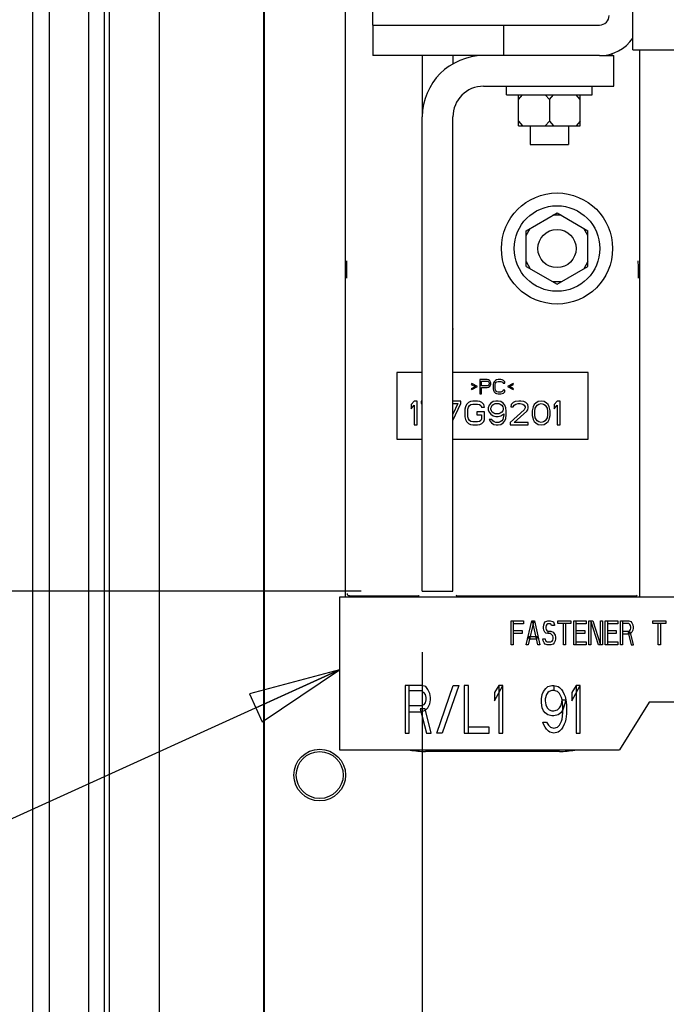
# Paper-space layout 'SUBMITTAL_E1H_1_2' of a CAD drawing. Header units: millimetres. Extents: x 0 to 841, y 0 to 594.
# Tile 13 of 30: x 296 to 329, y 426 to 477. Entities that reach past the tile are written whole.
import ezdxf

# ---------------------------------------------------------------- set-up
doc = ezdxf.new("R2010")
doc.units = ezdxf.units.MM
doc.header["$LTSCALE"] = 46.255
doc.layers.get('0').update_dxf_attribs({"linetype": 'CONTINUOUS'})
for name, color, linetype in [('002___PRT_ALL_AXES', 7, 'CONTINUOUS'), ('02___PRT_ALL_AXES', 7, 'CONTINUOUS'), ('DRAFTS', 7, 'CONTINUOUS'), ('ROUNDS', 7, 'CONTINUOUS')]:
    doc.layers.add(name, color=color, linetype=linetype)
doc.styles.get("Standard").update_dxf_attribs({"font": 'txt', "width": 0.725})
doc.dimstyles.new('DIMSTYLE_4', dxfattribs={"dimtxt": 3.5, "dimasz": 4.8, "dimexe": 3.2, "dimexo": 1.6, "dimgap": 0.875, "dimtad": 0, "dimtih": 1, "dimtoh": 1, "dimdec": 1, "dimzin": 0, "dimdsep": 46, "dimtxsty": 'STANDARD', "dimblk": 'CLOSED', "dimblk1": 'CLOSED', "dimblk2": 'CLOSED', "dimcen": 0.09, "dimadec": 0, "dimazin": 0, "dimtp": 0.4, "dimtm": 0.4, "dimtfac": 1, "dimtdec": 1, "dimtofl": 0, "dimtmove": 0, "dimatfit": 3, "dimldrblk": 'CLOSED', "dimfxl": 1, "dimtolj": 1, "dimtzin": 0, "dimarcsym": 0})
doc.dimstyles.get("Standard").update_dxf_attribs({"dimtxt": 3.5, "dimasz": 4.8, "dimexe": 3.2, "dimexo": 1.6, "dimtad": 0, "dimtih": 1, "dimtoh": 1, "dimdec": 1, "dimzin": 0, "dimdsep": 46, "dimtxsty": 'STANDARD', "dimblk": 'CLOSED', "dimblk1": 'CLOSED', "dimblk2": 'CLOSED', "dimcen": 0.09, "dimadec": 0, "dimazin": 0, "dimtol": 1, "dimtp": 0.4, "dimtm": 0.4, "dimtfac": 1, "dimtdec": 1, "dimtofl": 0, "dimtmove": 0, "dimatfit": 3, "dimldrblk": 'CLOSED', "dimfxl": 1, "dimtolj": 1, "dimtzin": 0, "dimarcsym": 0})

# ---------------------------------------------------------------- blocks, each defined once
blk = doc.blocks.new('*D45')
at = {"color": 2, "linetype": 'CONTINUOUS'}
blk.add_line((316.678, 444.288), (316.678, 265.634), dxfattribs=at)
at = {"color": 2, "linetype": 'CONTINUOUS', "insert": (314.928, 263.884), "char_height": 3.5, "width": 12.6875, "attachment_point": 3, "rotation": 90, "line_spacing_factor": 0.9}
blk.add_mtext('82\\P[3.2]', dxfattribs=at)
blk = doc.blocks.new('_CLOSED')
at = {"color": 0, "linetype": 'BYBLOCK'}
for p, q in [((0, 0), (-1, 0.167)), ((-1, 0.167), (-1, -0.167)), ((-1, -0.167), (0, 0)), ((-1, 0), (0, 0))]:
    blk.add_line(p, q, dxfattribs=at)
blk = doc.blocks.new('*D81')
at = {"color": 2, "linetype": 'CONTINUOUS'}
blk.add_line((313.478, 447.488), (274.488, 447.488), dxfattribs=at)
at = {"color": 2, "linetype": 'CONTINUOUS', "insert": (272.738, 449.238), "char_height": 3.5, "width": 15.225, "attachment_point": 3, "line_spacing_factor": 0.9}
blk.add_mtext('6X 613\\P[24.1]', dxfattribs=at)

psp = doc.layouts.new('SUBMITTAL_E1H_1_2')

# ---------------------------------------------------------------- linework, layer by layer
at = {"color": 7, "linetype": 'CONTINUOUS'}
for p, q in [((300.078, 344.238), (300.078, 502.304)), ((300.328, 344.238), (300.328, 502.319)), ((302.953, 347.288), (302.953, 502.54)), ((296.303, 502.001), (296.303, 344.238)), ((327.678, 475.788), (327.678, 496.538)), ((308.403, 379.813), (308.403, 480.413)), ((314.091, 477.088), (314.091, 477.888)), ((316.678, 475.488), (316.678, 472.288)), ((326.591, 475.488), (326.591, 475.601)), ((327.678, 475.788), (340.178, 475.788)), ((321.078, 473.438), (321.078, 473.888)), ((325.553, 473.438), (325.553, 473.888)), ((321.078, 473.438), (325.553, 473.438)), ((321.703, 473.188), (321.92, 473.438)), ((321.703, 471.813), (321.703, 473.438)), ((323.316, 473.188), (323.099, 473.438)), ((323.316, 473.188), (323.532, 473.438)), ((324.928, 473.188), (324.712, 473.438)), ((324.928, 471.813), (324.928, 473.438)), ((323.316, 473.188), (323.316, 472.063)), ((321.703, 472.063), (321.92, 471.813)), ((321.703, 471.813), (324.928, 471.813)), ((323.316, 472.063), (323.099, 471.813)), ((323.316, 472.063), (323.532, 471.813)), ((324.928, 472.063), (324.712, 471.813)), ((322.103, 466.331), (323.716, 467.262)), ((323.932, 467.137), (323.499, 467.137)), ((323.716, 467.262), (325.328, 466.331)), ((322.103, 466.081), (322.32, 466.456)), ((322.103, 464.469), (322.103, 466.331)), ((325.328, 466.081), (325.112, 466.456)), ((325.328, 464.469), (325.328, 466.331)), ((322.103, 464.719), (322.32, 464.344)), ((325.328, 464.719), (325.112, 464.344)), ((322.103, 464.469), (323.716, 463.538)), ((323.716, 463.538), (325.328, 464.469)), ((323.932, 463.663), (323.499, 463.663)), ((315.341, 458.922), (315.341, 455.422)), ((316.678, 458.922), (315.341, 458.922)), ((325.341, 458.922), (318.278, 458.922)), ((325.341, 455.422), (325.341, 458.922)), ((319.263, 458.34), (319.232, 458.292)), ((319.56, 458.18), (319.263, 458.34)), ((319.685, 458.547), (319.685, 457.797)), ((320.06, 458.547), (319.685, 458.547)), ((319.778, 458.228), (319.778, 458.467)), ((319.778, 458.467), (320.075, 458.467)), ((320.138, 458.531), (320.06, 458.547)), ((320.075, 458.467), (320.122, 458.451)), ((320.122, 458.451), (320.153, 458.419)), ((320.2, 458.483), (320.138, 458.531)), ((320.153, 458.419), (320.169, 458.372)), ((320.169, 458.324), (320.153, 458.276)), ((320.169, 458.372), (320.169, 458.324)), ((320.247, 458.419), (320.2, 458.483)), ((320.263, 458.372), (320.247, 458.419)), ((320.247, 458.26), (320.263, 458.308)), ((320.263, 458.308), (320.263, 458.372)), ((320.403, 458.372), (320.388, 458.292)), ((320.435, 458.435), (320.403, 458.372)), ((320.497, 458.499), (320.435, 458.435)), ((320.482, 458.292), (320.497, 458.356)), ((320.56, 458.531), (320.497, 458.499)), ((320.497, 458.356), (320.528, 458.403)), ((320.528, 458.403), (320.575, 458.435)), ((320.638, 458.547), (320.56, 458.531)), ((320.575, 458.435), (320.638, 458.451)), ((320.778, 458.547), (320.638, 458.547)), ((320.638, 458.451), (320.778, 458.451)), ((320.857, 458.531), (320.778, 458.547)), ((320.778, 458.451), (320.841, 458.435)), ((320.841, 458.435), (320.888, 458.403)), ((320.919, 458.499), (320.857, 458.531)), ((320.888, 458.403), (320.903, 458.356)), ((320.903, 458.356), (320.997, 458.356)), ((320.982, 458.435), (320.919, 458.499)), ((320.997, 458.356), (320.982, 458.435)), ((321.419, 458.34), (321.122, 458.18)), ((321.45, 458.292), (321.419, 458.34)), ((319.232, 458.292), (319.45, 458.18)), ((319.45, 458.18), (319.232, 458.068)), ((319.232, 458.068), (319.263, 458.02)), ((319.263, 458.02), (319.56, 458.18)), ((319.685, 457.797), (319.778, 457.797)), ((320.075, 458.228), (319.778, 458.228)), ((319.778, 457.797), (319.778, 458.132)), ((319.778, 458.132), (320.06, 458.132)), ((320.06, 458.132), (320.138, 458.148)), ((320.122, 458.244), (320.075, 458.228)), ((320.153, 458.276), (320.122, 458.244)), ((320.138, 458.148), (320.2, 458.196)), ((320.2, 458.196), (320.247, 458.26)), ((320.388, 458.292), (320.388, 458.052)), ((320.388, 458.052), (320.403, 457.973)), ((320.403, 457.973), (320.435, 457.909)), ((320.435, 457.909), (320.497, 457.845)), ((320.482, 458.052), (320.482, 458.292)), ((320.497, 457.989), (320.482, 458.052)), ((320.528, 457.941), (320.497, 457.989)), ((320.497, 457.845), (320.56, 457.813)), ((320.575, 457.909), (320.528, 457.941)), ((320.56, 457.813), (320.638, 457.797)), ((320.638, 457.893), (320.575, 457.909)), ((320.778, 457.893), (320.638, 457.893)), ((320.638, 457.797), (320.778, 457.797)), ((320.841, 457.909), (320.778, 457.893)), ((320.778, 457.797), (320.857, 457.813)), ((320.888, 457.941), (320.841, 457.909)), ((320.857, 457.813), (320.919, 457.845)), ((320.903, 457.989), (320.888, 457.941)), ((320.997, 457.989), (320.903, 457.989)), ((320.919, 457.845), (320.982, 457.909)), ((320.982, 457.909), (320.997, 457.989)), ((321.122, 458.18), (321.419, 458.02)), ((321.232, 458.18), (321.45, 458.292)), ((321.45, 458.068), (321.232, 458.18)), ((321.419, 458.02), (321.45, 458.068)), ((316.247, 457.422), (316.091, 457.236)), ((316.403, 457.422), (316.247, 457.422)), ((316.403, 456.172), (316.403, 457.422)), ((316.612, 457.422), (316.612, 457.289)), ((316.678, 457.422), (316.612, 457.422)), ((316.612, 457.289), (316.678, 457.289)), ((318.695, 457.422), (318.278, 457.422)), ((318.539, 457.289), (318.278, 456.73)), ((318.278, 457.289), (318.539, 457.289)), ((318.28, 456.4), (318.695, 457.289)), ((318.695, 457.289), (318.695, 457.422)), ((319.086, 457.342), (318.982, 457.236)), ((319.19, 457.395), (319.086, 457.342)), ((319.32, 457.422), (319.19, 457.395)), ((319.216, 457.236), (319.32, 457.262)), ((319.554, 457.422), (319.32, 457.422)), ((319.32, 457.262), (319.554, 457.262)), ((319.685, 457.395), (319.554, 457.422)), ((319.554, 457.262), (319.659, 457.236)), ((319.789, 457.342), (319.685, 457.395)), ((319.893, 457.236), (319.789, 457.342)), ((320.258, 457.316), (320.179, 457.209)), ((320.388, 457.395), (320.258, 457.316)), ((320.336, 457.209), (320.414, 457.262)), ((320.518, 457.422), (320.388, 457.395)), ((320.414, 457.262), (320.492, 457.289)), ((320.492, 457.289), (320.674, 457.289)), ((320.648, 457.422), (320.518, 457.422)), ((320.778, 457.395), (320.648, 457.422)), ((320.674, 457.289), (320.752, 457.262)), ((320.752, 457.262), (320.831, 457.209)), ((320.909, 457.316), (320.778, 457.395)), ((320.987, 457.209), (320.909, 457.316)), ((321.429, 457.342), (321.325, 457.236)), ((321.534, 457.395), (321.429, 457.342)), ((321.482, 457.209), (321.56, 457.262)), ((321.716, 457.422), (321.534, 457.395)), ((321.56, 457.262), (321.69, 457.289)), ((321.69, 457.289), (321.794, 457.289)), ((321.82, 457.422), (321.716, 457.422)), ((321.794, 457.289), (321.924, 457.262)), ((321.976, 457.395), (321.82, 457.422)), ((321.924, 457.262), (322.002, 457.209)), ((322.081, 457.342), (321.976, 457.395)), ((322.185, 457.236), (322.081, 457.342)), ((322.601, 457.316), (322.523, 457.236)), ((322.732, 457.395), (322.601, 457.316)), ((322.679, 457.209), (322.758, 457.262)), ((322.888, 457.422), (322.732, 457.395)), ((322.758, 457.262), (322.888, 457.289)), ((323.044, 457.395), (322.888, 457.422)), ((322.888, 457.289), (323.018, 457.262)), ((323.018, 457.262), (323.096, 457.209)), ((323.174, 457.316), (323.044, 457.395)), ((323.252, 457.236), (323.174, 457.316)), ((323.721, 457.422), (323.565, 457.236)), ((323.877, 457.422), (323.721, 457.422)), ((323.877, 456.172), (323.877, 457.422)), ((316.091, 457.236), (316.091, 457.023)), ((316.091, 457.023), (316.247, 457.209)), ((316.247, 457.209), (316.247, 456.172)), ((318.929, 457.13), (318.903, 456.997)), ((318.903, 456.997), (318.903, 456.598)), ((318.982, 457.236), (318.929, 457.13)), ((319.06, 456.997), (319.086, 457.103)), ((319.06, 456.598), (319.06, 456.997)), ((319.086, 457.103), (319.138, 457.183)), ((319.138, 457.183), (319.216, 457.236)), ((319.528, 456.864), (319.528, 456.704)), ((319.919, 456.864), (319.528, 456.864)), ((319.659, 457.236), (319.737, 457.183)), ((319.737, 457.183), (319.763, 457.103)), ((319.763, 457.103), (319.919, 457.103)), ((319.919, 457.103), (319.893, 457.236)), ((319.919, 456.465), (319.919, 456.864)), ((320.179, 457.209), (320.127, 457.076)), ((320.127, 457.076), (320.127, 456.97)), ((320.127, 456.97), (320.179, 456.837)), ((320.179, 456.837), (320.258, 456.731)), ((320.258, 457.05), (320.284, 457.13)), ((320.258, 456.997), (320.258, 457.05)), ((320.284, 456.917), (320.258, 456.997)), ((320.284, 457.13), (320.336, 457.209)), ((320.336, 456.837), (320.284, 456.917)), ((320.414, 456.784), (320.336, 456.837)), ((320.492, 456.757), (320.414, 456.784)), ((320.674, 456.757), (320.492, 456.757)), ((320.752, 456.784), (320.674, 456.757)), ((320.831, 456.837), (320.752, 456.784)), ((320.778, 456.651), (320.935, 456.757)), ((320.831, 457.209), (320.883, 457.13)), ((320.883, 456.917), (320.831, 456.837)), ((320.883, 457.13), (320.909, 457.05)), ((320.909, 456.997), (320.883, 456.917)), ((320.909, 457.05), (320.909, 456.997)), ((320.935, 456.757), (320.935, 456.704)), ((321.039, 457.076), (320.987, 457.209)), ((321.065, 456.89), (321.039, 457.076)), ((321.065, 456.704), (321.065, 456.89)), ((322.002, 456.97), (321.273, 456.305)), ((321.325, 457.236), (321.299, 457.13)), ((321.299, 457.13), (321.429, 457.13)), ((321.429, 457.13), (321.482, 457.209)), ((321.482, 456.305), (322.133, 456.89)), ((322.002, 457.209), (322.054, 457.13)), ((322.054, 457.076), (322.002, 456.97)), ((322.054, 457.13), (322.054, 457.076)), ((322.133, 456.89), (322.185, 456.97)), ((322.211, 457.13), (322.185, 457.236)), ((322.185, 456.97), (322.211, 457.076)), ((322.211, 457.076), (322.211, 457.13)), ((322.445, 457.05), (322.419, 456.917)), ((322.419, 456.917), (322.419, 456.677)), ((322.471, 457.13), (322.445, 457.05)), ((322.523, 457.236), (322.471, 457.13)), ((322.549, 456.89), (322.575, 457.05)), ((322.549, 456.704), (322.549, 456.89)), ((322.575, 457.05), (322.679, 457.209)), ((323.096, 457.209), (323.2, 457.05)), ((323.2, 457.05), (323.226, 456.89)), ((323.226, 456.89), (323.226, 456.704)), ((323.304, 457.13), (323.252, 457.236)), ((323.331, 457.05), (323.304, 457.13)), ((323.357, 456.917), (323.331, 457.05)), ((323.357, 456.677), (323.357, 456.917)), ((323.565, 457.236), (323.565, 457.023)), ((323.565, 457.023), (323.721, 457.209)), ((323.721, 457.209), (323.721, 456.172)), ((318.903, 456.598), (318.929, 456.465)), ((318.929, 456.465), (318.982, 456.358)), ((318.982, 456.358), (319.086, 456.252)), ((319.086, 456.491), (319.06, 456.598)), ((319.138, 456.411), (319.086, 456.491)), ((319.086, 456.252), (319.19, 456.199)), ((319.216, 456.358), (319.138, 456.411)), ((319.32, 456.332), (319.216, 456.358)), ((319.554, 456.332), (319.32, 456.332)), ((319.528, 456.704), (319.763, 456.704)), ((319.659, 456.358), (319.554, 456.332)), ((319.737, 456.411), (319.659, 456.358)), ((319.685, 456.199), (319.789, 456.252)), ((319.763, 456.491), (319.737, 456.411)), ((319.763, 456.704), (319.763, 456.491)), ((319.789, 456.252), (319.893, 456.358)), ((319.893, 456.358), (319.919, 456.465)), ((320.179, 456.465), (320.206, 456.385)), ((320.31, 456.465), (320.179, 456.465)), ((320.206, 456.385), (320.284, 456.278)), ((320.258, 456.731), (320.388, 456.651)), ((320.284, 456.278), (320.414, 456.199)), ((320.362, 456.385), (320.31, 456.465)), ((320.44, 456.332), (320.362, 456.385)), ((320.388, 456.651), (320.518, 456.624)), ((320.518, 456.305), (320.44, 456.332)), ((320.518, 456.624), (320.648, 456.624)), ((320.674, 456.305), (320.518, 456.305)), ((320.648, 456.624), (320.778, 456.651)), ((320.752, 456.332), (320.674, 456.305)), ((320.831, 456.385), (320.752, 456.332)), ((320.778, 456.199), (320.909, 456.278)), ((320.883, 456.465), (320.831, 456.385)), ((320.909, 456.544), (320.883, 456.465)), ((320.935, 456.704), (320.909, 456.544)), ((320.909, 456.278), (320.987, 456.385)), ((320.987, 456.385), (321.039, 456.518)), ((321.039, 456.518), (321.065, 456.704)), ((321.273, 456.305), (321.273, 456.172)), ((322.211, 456.305), (321.482, 456.305)), ((322.211, 456.172), (322.211, 456.305)), ((322.419, 456.677), (322.445, 456.544)), ((322.445, 456.544), (322.471, 456.465)), ((322.471, 456.465), (322.523, 456.358)), ((322.523, 456.358), (322.601, 456.278)), ((322.575, 456.544), (322.549, 456.704)), ((322.679, 456.385), (322.575, 456.544)), ((322.601, 456.278), (322.732, 456.199)), ((322.758, 456.332), (322.679, 456.385)), ((322.888, 456.305), (322.758, 456.332)), ((323.018, 456.332), (322.888, 456.305)), ((323.096, 456.385), (323.018, 456.332)), ((323.044, 456.199), (323.174, 456.278)), ((323.2, 456.544), (323.096, 456.385)), ((323.174, 456.278), (323.252, 456.358)), ((323.226, 456.704), (323.2, 456.544)), ((323.252, 456.358), (323.304, 456.465)), ((323.304, 456.465), (323.331, 456.544)), ((323.331, 456.544), (323.357, 456.677)), ((316.247, 456.172), (316.403, 456.172)), ((319.19, 456.199), (319.32, 456.172)), ((319.32, 456.172), (319.554, 456.172)), ((319.554, 456.172), (319.685, 456.199)), ((320.414, 456.199), (320.544, 456.172)), ((320.544, 456.172), (320.648, 456.172)), ((320.648, 456.172), (320.778, 456.199)), ((321.273, 456.172), (322.211, 456.172)), ((322.732, 456.199), (322.888, 456.172)), ((322.888, 456.172), (323.044, 456.199)), ((323.721, 456.172), (323.877, 456.172)), ((315.341, 455.422), (316.678, 455.422)), ((318.278, 455.422), (325.341, 455.422)), ((312.35, 447.175), (312.35, 439.175)), ((332.475, 447.175), (312.35, 447.175)), ((321.316, 444.675), (321.316, 445.925)), ((321.316, 445.925), (321.963, 445.925)), ((321.424, 445.925), (321.424, 444.675)), ((321.963, 445.766), (321.424, 445.766)), ((321.424, 445.42), (321.891, 445.42)), ((321.891, 445.42), (321.891, 445.261)), ((321.963, 445.925), (321.963, 445.766)), ((322.107, 444.675), (322.394, 445.925)), ((322.502, 445.925), (322.215, 444.675)), ((322.394, 445.925), (322.538, 445.925)), ((322.718, 444.675), (322.43, 445.925)), ((322.538, 445.925), (322.826, 444.675)), ((323.005, 445.606), (323.023, 445.713)), ((323.005, 445.553), (323.005, 445.606)), ((323.023, 445.447), (323.005, 445.553)), ((323.023, 445.713), (323.077, 445.872)), ((323.077, 445.34), (323.023, 445.447)), ((323.077, 445.872), (323.131, 445.899)), ((323.131, 445.899), (323.239, 445.925)), ((323.149, 445.686), (323.131, 445.606)), ((323.131, 445.606), (323.131, 445.553)), ((323.131, 445.553), (323.149, 445.473)), ((323.185, 445.739), (323.149, 445.686)), ((323.149, 445.473), (323.185, 445.42)), ((323.239, 445.766), (323.185, 445.739)), ((323.185, 445.42), (323.239, 445.394)), ((323.239, 445.925), (323.365, 445.925)), ((323.365, 445.766), (323.239, 445.766)), ((323.365, 445.925), (323.472, 445.899)), ((323.418, 445.739), (323.365, 445.766)), ((323.436, 445.686), (323.418, 445.739)), ((323.58, 445.686), (323.436, 445.686)), ((323.472, 445.899), (323.526, 445.872)), ((323.526, 445.872), (323.58, 445.713)), ((323.58, 445.713), (323.58, 445.686)), ((323.76, 445.793), (323.76, 445.925)), ((323.76, 445.925), (324.443, 445.925)), ((324.443, 445.793), (323.76, 445.793)), ((324.047, 444.675), (324.047, 445.793)), ((324.155, 445.793), (324.155, 444.675)), ((324.443, 445.925), (324.443, 445.793)), ((324.586, 444.675), (324.586, 445.925)), ((324.586, 445.925), (325.233, 445.925)), ((324.694, 445.925), (324.694, 444.675)), ((325.233, 445.766), (324.694, 445.766)), ((324.694, 445.42), (325.161, 445.42)), ((325.161, 445.42), (325.161, 445.261)), ((325.233, 445.925), (325.233, 445.766)), ((325.377, 444.675), (325.377, 445.925)), ((325.377, 445.925), (325.593, 445.925)), ((325.485, 445.925), (325.485, 444.675)), ((325.88, 444.675), (325.485, 445.925)), ((325.593, 445.925), (325.988, 444.675)), ((325.988, 444.675), (325.988, 445.925)), ((325.988, 445.925), (326.096, 445.925)), ((326.096, 445.925), (326.096, 444.675)), ((326.24, 444.675), (326.24, 445.925)), ((326.24, 445.925), (326.886, 445.925)), ((326.347, 445.925), (326.347, 444.675)), ((326.886, 445.766), (326.347, 445.766)), ((326.347, 445.42), (326.815, 445.42)), ((326.815, 445.42), (326.815, 445.261)), ((326.886, 445.925), (326.886, 445.766)), ((327.03, 444.675), (327.03, 445.925)), ((327.03, 445.925), (327.461, 445.925)), ((327.138, 445.925), (327.138, 444.675)), ((327.461, 445.793), (327.138, 445.793)), ((327.461, 445.925), (327.569, 445.899)), ((327.515, 445.739), (327.461, 445.793)), ((327.461, 445.394), (327.515, 445.42)), ((327.551, 445.686), (327.515, 445.739)), ((327.515, 445.42), (327.551, 445.473)), ((327.569, 445.606), (327.551, 445.686)), ((327.551, 445.473), (327.569, 445.553)), ((327.569, 445.899), (327.623, 445.819)), ((327.569, 445.553), (327.569, 445.606)), ((327.623, 445.819), (327.677, 445.713)), ((327.677, 445.447), (327.623, 445.34)), ((327.677, 445.713), (327.695, 445.606)), ((327.695, 445.553), (327.677, 445.447)), ((327.695, 445.606), (327.695, 445.553)), ((328.719, 445.793), (328.719, 445.925)), ((328.719, 445.925), (329.402, 445.925)), ((329.402, 445.793), (328.719, 445.793)), ((329.007, 444.675), (329.007, 445.793)), ((329.115, 445.793), (329.115, 444.675)), ((329.402, 445.925), (329.402, 445.793)), ((321.891, 445.261), (321.424, 445.261)), ((322.251, 445.101), (322.251, 444.995)), ((322.682, 445.101), (322.251, 445.101)), ((322.251, 444.995), (322.682, 444.995)), ((322.682, 444.995), (322.682, 445.101)), ((322.987, 444.888), (322.969, 444.995)), ((322.969, 444.995), (323.095, 444.995)), ((323.131, 445.287), (323.077, 445.34)), ((323.095, 444.995), (323.113, 444.888)), ((323.239, 445.261), (323.131, 445.287)), ((323.239, 445.394), (323.239, 445.261)), ((323.239, 445.394), (323.401, 445.394)), ((323.383, 445.261), (323.239, 445.261)), ((323.49, 445.154), (323.383, 445.261)), ((323.401, 445.394), (323.508, 445.34)), ((323.454, 444.862), (323.49, 444.915)), ((323.508, 445.074), (323.49, 445.154)), ((323.49, 444.915), (323.508, 444.995)), ((323.508, 445.34), (323.616, 445.181)), ((323.508, 444.995), (323.508, 445.074)), ((323.616, 445.181), (323.634, 445.074)), ((323.634, 444.995), (323.616, 444.888)), ((323.634, 445.074), (323.634, 444.995)), ((325.161, 445.261), (324.694, 445.261)), ((326.815, 445.261), (326.347, 445.261)), ((327.138, 445.394), (327.461, 445.394)), ((327.461, 445.234), (327.138, 445.234)), ((327.426, 445.314), (327.587, 444.675)), ((327.551, 445.314), (327.426, 445.314)), ((327.569, 445.287), (327.461, 445.234)), ((327.713, 444.675), (327.551, 445.314)), ((327.623, 445.34), (327.569, 445.287)), ((321.424, 444.675), (321.316, 444.675)), ((322.215, 444.675), (322.107, 444.675)), ((322.826, 444.675), (322.718, 444.675)), ((323.041, 444.782), (322.987, 444.888)), ((323.095, 444.702), (323.041, 444.782)), ((323.203, 444.675), (323.095, 444.702)), ((323.113, 444.888), (323.149, 444.862)), ((323.149, 444.862), (323.203, 444.835)), ((323.203, 444.835), (323.401, 444.835)), ((323.401, 444.675), (323.203, 444.675)), ((323.401, 444.835), (323.454, 444.862)), ((323.508, 444.702), (323.401, 444.675)), ((323.562, 444.782), (323.508, 444.702)), ((323.616, 444.888), (323.562, 444.782)), ((324.155, 444.675), (324.047, 444.675)), ((325.233, 444.675), (324.586, 444.675)), ((324.694, 444.835), (325.233, 444.835)), ((325.233, 444.835), (325.233, 444.675)), ((325.485, 444.675), (325.377, 444.675)), ((326.096, 444.675), (325.88, 444.675)), ((326.886, 444.675), (326.24, 444.675)), ((326.347, 444.835), (326.886, 444.835)), ((326.886, 444.835), (326.886, 444.675)), ((327.138, 444.675), (327.03, 444.675)), ((327.587, 444.675), (327.713, 444.675)), ((329.115, 444.675), (329.007, 444.675)), ((315.774, 442.55), (315.774, 440.05)), ((316.638, 442.55), (315.774, 442.55)), ((315.99, 440.05), (315.99, 442.55)), ((316.855, 442.497), (316.638, 442.55)), ((316.963, 442.338), (316.855, 442.497)), ((317.071, 442.125), (316.963, 442.338)), ((317.431, 440.05), (318.296, 442.55)), ((318.584, 442.55), (317.719, 440.05)), ((318.296, 442.55), (318.584, 442.55)), ((318.872, 442.55), (318.872, 440.05)), ((319.089, 442.55), (318.872, 442.55)), ((319.089, 440.05), (319.089, 442.55)), ((320.458, 441.753), (320.89, 442.55)), ((320.674, 442.55), (320.458, 442.178)), ((320.674, 442.55), (320.674, 440.05)), ((320.89, 442.55), (320.674, 442.55)), ((320.89, 440.05), (320.89, 442.55)), ((323.016, 442.231), (323.124, 442.391)), ((323.124, 442.391), (323.232, 442.497)), ((323.232, 442.497), (323.449, 442.55)), ((323.449, 442.55), (323.557, 442.55)), ((323.557, 442.55), (323.557, 442.285)), ((323.557, 442.55), (323.773, 442.497)), ((323.773, 442.497), (323.845, 442.444)), ((323.845, 442.444), (323.953, 442.338)), ((323.953, 442.338), (324.025, 442.231)), ((324.494, 441.753), (324.926, 442.55)), ((324.71, 442.55), (324.494, 442.178)), ((324.71, 442.55), (324.71, 440.05)), ((324.926, 442.55), (324.71, 442.55)), ((324.926, 440.05), (324.926, 442.55)), ((315.99, 442.285), (316.638, 442.285)), ((316.638, 442.285), (316.746, 442.178)), ((316.746, 442.178), (316.819, 442.072)), ((316.819, 442.072), (316.855, 441.912)), ((316.855, 441.912), (316.855, 441.806)), ((317.107, 441.912), (317.071, 442.125)), ((317.107, 441.806), (317.107, 441.912)), ((320.458, 442.178), (320.458, 441.753)), ((322.908, 441.859), (322.944, 442.072)), ((322.908, 441.646), (322.908, 441.859)), ((322.944, 442.072), (323.016, 442.231)), ((323.16, 442.072), (323.088, 441.859)), ((323.088, 441.859), (323.088, 441.753)), ((323.232, 442.178), (323.16, 442.072)), ((323.304, 442.231), (323.232, 442.178)), ((323.449, 442.285), (323.304, 442.231)), ((323.557, 442.285), (323.449, 442.285)), ((323.737, 442.231), (323.557, 442.285)), ((323.845, 442.125), (323.737, 442.231)), ((323.953, 441.912), (323.845, 442.125)), ((323.989, 441.806), (323.953, 441.912)), ((324.025, 442.231), (324.097, 442.072)), ((324.097, 442.072), (324.133, 441.965)), ((324.133, 441.965), (324.169, 441.806)), ((324.494, 442.178), (324.494, 441.753)), ((316.638, 441.487), (315.99, 441.487)), ((316.566, 441.327), (316.891, 440.05)), ((316.819, 441.327), (316.566, 441.327)), ((316.746, 441.54), (316.638, 441.487)), ((316.819, 441.646), (316.746, 441.54)), ((316.855, 441.806), (316.819, 441.646)), ((317.143, 440.05), (316.819, 441.327)), ((316.855, 441.274), (316.963, 441.38)), ((316.963, 441.38), (317.071, 441.593)), ((317.071, 441.593), (317.107, 441.806)), ((322.944, 441.38), (322.908, 441.646)), ((323.016, 441.221), (322.944, 441.38)), ((323.088, 441.753), (323.124, 441.54)), ((323.124, 441.54), (323.196, 441.38)), ((323.196, 441.38), (323.304, 441.274)), ((323.737, 441.274), (323.845, 441.38)), ((323.845, 441.38), (323.917, 441.487)), ((323.917, 441.487), (323.953, 441.593)), ((323.953, 441.593), (323.989, 441.806)), ((324.025, 441.487), (323.989, 441.806)), ((323.989, 441.806), (324.169, 441.806)), ((324.097, 441.487), (324.025, 441.274)), ((324.025, 441.114), (324.025, 441.487)), ((324.169, 441.806), (324.097, 441.487)), ((324.169, 441.806), (324.205, 441.54)), ((324.205, 441.54), (324.205, 441.061)), ((328.537, 441.675), (326.975, 439.175)), ((332.912, 441.675), (328.537, 441.675)), ((315.99, 441.168), (316.638, 441.168)), ((316.638, 441.168), (316.855, 441.274)), ((323.088, 441.114), (323.016, 441.221)), ((323.232, 441.008), (323.088, 441.114)), ((323.449, 440.955), (323.232, 441.008)), ((323.304, 441.274), (323.449, 441.221)), ((323.449, 441.221), (323.557, 441.221)), ((323.557, 440.955), (323.449, 440.955)), ((323.557, 441.221), (323.737, 441.274)), ((323.773, 441.008), (323.557, 440.955)), ((323.917, 441.114), (323.773, 441.008)), ((324.025, 441.274), (323.917, 441.114)), ((323.953, 440.689), (323.989, 440.795)), ((323.989, 440.795), (324.025, 441.114)), ((324.169, 440.795), (324.133, 440.636)), ((324.205, 441.061), (324.169, 440.795)), ((320.17, 440.37), (319.089, 440.37)), ((320.17, 440.05), (320.17, 440.37)), ((323.016, 440.529), (322.98, 440.636)), ((322.98, 440.636), (323.16, 440.636)), ((323.088, 440.37), (323.016, 440.529)), ((323.16, 440.263), (323.088, 440.37)), ((323.16, 440.636), (323.268, 440.476)), ((323.268, 440.476), (323.376, 440.37)), ((323.376, 440.37), (323.557, 440.316)), ((323.557, 440.316), (323.737, 440.37)), ((323.737, 440.37), (323.845, 440.476)), ((323.845, 440.476), (323.953, 440.689)), ((324.025, 440.37), (323.953, 440.263)), ((324.097, 440.529), (324.025, 440.37)), ((324.133, 440.636), (324.097, 440.529)), ((315.774, 440.05), (315.99, 440.05)), ((316.891, 440.05), (317.143, 440.05)), ((317.719, 440.05), (317.431, 440.05)), ((318.872, 440.05), (320.17, 440.05)), ((320.674, 440.05), (320.89, 440.05)), ((323.268, 440.157), (323.16, 440.263)), ((323.34, 440.104), (323.268, 440.157)), ((323.557, 440.05), (323.34, 440.104)), ((323.773, 440.104), (323.557, 440.05)), ((323.845, 440.157), (323.773, 440.104)), ((323.953, 440.263), (323.845, 440.157)), ((324.71, 440.05), (324.926, 440.05)), ((312.35, 439.175), (326.975, 439.175))]:
    psp.add_line(p, q, dxfattribs=at)
at = {"color": 3, "linetype": 'CONTINUOUS'}
psp.add_line((318.278, 475.488), (318.278, 475.038), dxfattribs=at)
at = {"color": 7, "linetype": 'CONTINUOUS'}
for centre, radius in [((323.716, 465.4), 2.905), ((323.716, 465.4), 2.237), ((311.316, 437.863), 1.225)]:
    psp.add_circle(centre, radius, dxfattribs=at)
for centre, radius, start, end in [((325.941, 477.588), 0.5, 270, 360), ((319.878, 472.288), 3.2, 90, 180)]:
    psp.add_arc(centre, radius, start, end, dxfattribs=at)
at = {"color": 3, "linetype": 'CONTINUOUS'}
for centre, radius, start, end in [((325.941, 477.588), 2.1, 270, 325.8823), ((319.878, 472.288), 1.6, 90, 180)]:
    psp.add_arc(centre, radius, start, end, dxfattribs=at)
at = {"layer": '002___PRT_ALL_AXES', "color": 7, "linetype": 'CONTINUOUS'}
for p, q in [((297.178, 502.114), (297.178, 344.613)), ((299.228, 502.253), (299.228, 344.613)), ((322.316, 471.813), (322.316, 470.838)), ((324.316, 471.813), (324.316, 470.838)), ((322.316, 470.838), (324.316, 470.838))]:
    psp.add_line(p, q, dxfattribs=at)
psp.add_circle((323.716, 465.4), 1, dxfattribs=at)
at = {"layer": '02___PRT_ALL_AXES', "color": 7, "linetype": 'CONTINUOUS'}
psp.add_circle((311.316, 437.863), 1.35, dxfattribs=at)
at = {"layer": 'DRAFTS', "color": 7, "linetype": 'CONTINUOUS'}
for p, q in [((312.662, 447.175), (312.662, 490.275)), ((328.02, 475.788), (328.02, 447.175)), ((323.841, 439.096), (316.841, 439.096))]:
    psp.add_line(p, q, dxfattribs=at)
for centre, start, end in [((316.841, 443.275), 258.9162, 270), ((323.841, 443.275), 270, 281.0838)]:
    psp.add_arc(centre, 4.179, start, end, dxfattribs=at)
at = {"layer": 'ROUNDS', "color": 7, "linetype": 'CONTINUOUS'}
for p, q in [((308.416, 480.413), (308.416, 379.813)), ((314.091, 477.088), (314.091, 475.488)), ((314.091, 477.088), (325.941, 477.088)), ((320.928, 477.088), (320.928, 475.488)), ((325.941, 475.488), (326.678, 475.488)), ((326.678, 473.888), (326.678, 475.488)), ((316.676, 473.687), (316.667, 473.661)), ((316.678, 447.488), (316.678, 472.288)), ((312.718, 464.762), (312.717, 464.246)), ((327.965, 464.451), (327.964, 464.762)), ((312.717, 464.246), (312.716, 464.033)), ((312.716, 464.033), (312.716, 463.849)), ((327.965, 464.183), (327.965, 464.451)), ((327.966, 463.849), (327.965, 464.183)), ((318.299, 461.176), (318.278, 461.176)), ((316.678, 447.488), (318.278, 447.488)), ((312.746, 447.363), (312.755, 447.315)), ((312.755, 447.315), (312.783, 447.274)), ((312.8, 447.257), (312.781, 447.271)), ((312.783, 447.274), (312.824, 447.247)), ((312.832, 447.243), (312.8, 447.257)), ((312.824, 447.247), (312.871, 447.238)), ((312.867, 447.238), (312.832, 447.243)), ((312.871, 447.238), (316.487, 447.238)), ((316.471, 447.238), (316.502, 447.246)), ((316.493, 447.238), (316.487, 447.238)), ((316.5, 447.239), (316.493, 447.238)), ((316.507, 447.241), (316.5, 447.239)), ((316.502, 447.246), (316.513, 447.254)), ((316.509, 447.242), (316.507, 447.241)), ((318.454, 447.246), (318.446, 447.252)), ((318.452, 447.24), (318.447, 447.242)), ((318.469, 447.238), (318.452, 447.24)), ((318.486, 447.238), (318.454, 447.246)), ((318.469, 447.238), (327.811, 447.238)), ((327.815, 447.238), (327.85, 447.243)), ((327.85, 447.243), (327.881, 447.257)), ((327.881, 447.257), (327.897, 447.268))]:
    psp.add_line(p, q, dxfattribs=at)
at = {"layer": 'ROUNDS', "color": 3, "linetype": 'CONTINUOUS'}
for p, q in [((325.941, 475.488), (314.091, 475.488)), ((319.878, 473.888), (326.678, 473.888)), ((318.278, 447.488), (318.278, 472.288))]:
    psp.add_line(p, q, dxfattribs=at)

# ---------------------------------------------------------------- dimensions: what is measured, and where the dimension line sits
at = {"color": 2, "linetype": 'CONTINUOUS'}
for feature_location, offset, dtype, origin, text, picture, middle in [((313.478, 447.488), (-38.99, 0), 0, (315.078, 447.488), '6X 613\\P[24.1]', '*D81', (265.126, 444.863)), ((316.678, 444.288), (0, -178.654), 1, (316.678, 445.888), '82\\P[3.2]', '*D45', (319.303, 257.54))]:
    dim = psp.add_ordinate_dim(feature_location=feature_location, offset=offset, dtype=dtype, origin=origin, text=text, dimstyle='DIMSTYLE_4', dxfattribs=at)
    dim.commit()
    dim.dimension.update_dxf_attribs({"geometry": picture, "text_midpoint": middle})

# ---------------------------------------------------------------- leaders
psp.add_leader([(312.35, 443.361), (289.676, 433.074), (283.276, 433.074)], dimstyle='STANDARD', override={"dimtad": 0}, dxfattribs=at)

doc.saveas('drawing.dxf')
